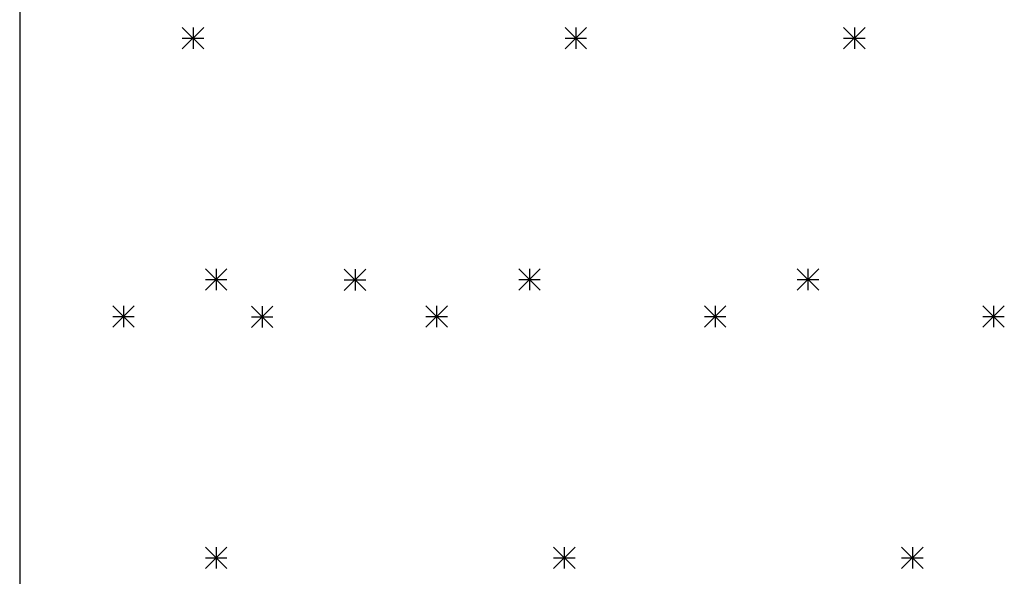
# Model space of a CAD drawing. Extents: x 75 to 360, y -183 to -33.
# Tile 5 of 8: x 77 to 144, y -147 to -109. Entities that reach past the tile are written whole.
import ezdxf

# ---------------------------------------------------------------- set-up
doc = ezdxf.new("R2010")
doc.units = 0
doc.layers.add('BLACK', color=7, linetype='CONTINUOUS')

msp = doc.modelspace()

# ---------------------------------------------------------------- linework, layer by layer
at = {"layer": 'BLACK', "linetype": 'CONTINUOUS'}
for p, q in [((77, -38), (77, -154.5)), ((88.1238, -109.35), (89.5938, -110.82)), ((89.5938, -109.35), (88.1238, -110.82)), ((88.8588, -109.35), (88.8588, -110.82)), ((114.317, -109.35), (115.787, -110.82)), ((115.787, -109.35), (114.317, -110.82)), ((115.052, -109.35), (115.052, -110.82)), ((133.368, -109.35), (134.838, -110.82)), ((134.838, -109.35), (133.368, -110.82)), ((134.102, -109.35), (134.102, -110.82)), ((88.1238, -110.085), (89.5938, -110.085)), ((114.317, -110.085), (115.787, -110.085)), ((133.368, -110.085), (134.838, -110.085)), ((89.7112, -125.86), (91.1812, -127.33)), ((91.1812, -125.86), (89.7112, -127.33)), ((90.4462, -125.86), (90.4462, -127.33)), ((99.205, -125.885), (100.675, -127.355)), ((100.675, -125.885), (99.205, -127.355)), ((99.94, -125.885), (99.94, -127.355)), ((111.142, -125.86), (112.612, -127.33)), ((112.612, -125.86), (111.142, -127.33)), ((111.877, -125.86), (111.877, -127.33)), ((130.192, -125.86), (131.662, -127.33)), ((131.662, -125.86), (130.192, -127.33)), ((130.927, -125.86), (130.927, -127.33)), ((89.7112, -126.595), (91.1812, -126.595)), ((99.205, -126.62), (100.675, -126.62)), ((111.142, -126.595), (112.612, -126.595)), ((130.192, -126.595), (131.662, -126.595)), ((83.3612, -128.4), (84.8312, -129.87)), ((84.8312, -128.4), (83.3612, -129.87)), ((84.0962, -128.4), (84.0962, -129.87)), ((92.855, -128.425), (94.325, -129.895)), ((94.325, -128.425), (92.855, -129.895)), ((93.59, -128.425), (93.59, -129.895)), ((104.792, -128.4), (106.262, -129.87)), ((106.262, -128.4), (104.792, -129.87)), ((105.527, -128.4), (105.527, -129.87)), ((123.843, -128.4), (125.312, -129.87)), ((125.312, -128.4), (123.843, -129.87)), ((124.578, -128.4), (124.578, -129.87)), ((142.892, -128.4), (144.362, -129.87)), ((144.362, -128.4), (142.892, -129.87)), ((143.627, -128.4), (143.627, -129.87)), ((83.3612, -129.135), (84.8312, -129.135)), ((92.855, -129.16), (94.325, -129.16)), ((104.792, -129.135), (106.262, -129.135)), ((123.843, -129.135), (125.312, -129.135)), ((142.892, -129.135), (144.362, -129.135)), ((89.7112, -144.91), (91.1812, -146.38)), ((91.1812, -144.91), (89.7112, -146.38)), ((90.4462, -144.91), (90.4462, -146.38)), ((113.524, -144.91), (114.994, -146.38)), ((114.994, -144.91), (113.524, -146.38)), ((114.259, -144.91), (114.259, -146.38)), ((137.336, -144.91), (138.806, -146.38)), ((138.806, -144.91), (137.336, -146.38)), ((138.071, -144.91), (138.071, -146.38)), ((89.7112, -145.645), (91.1812, -145.645)), ((113.524, -145.645), (114.994, -145.645)), ((137.336, -145.645), (138.806, -145.645))]:
    msp.add_line(p, q, dxfattribs=at)

doc.saveas('drawing.dxf')
